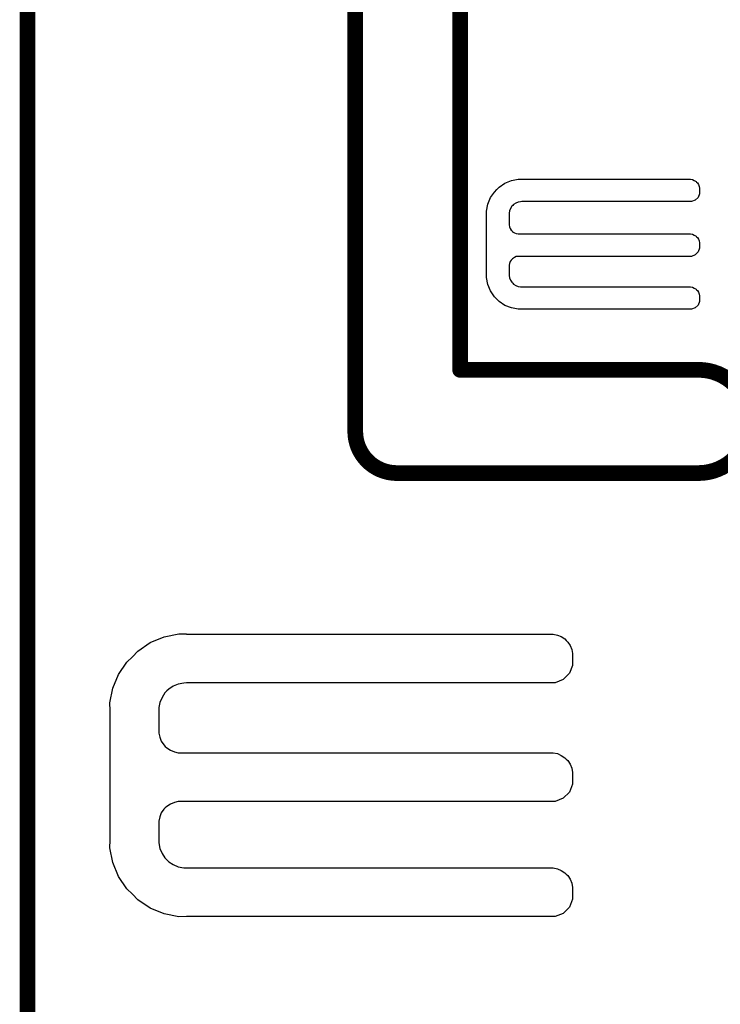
# Model space of a CAD drawing. Extents: x -0.07 to 0.95, y -0.15 to 1.54.
# Tile 17 of 22: x -0.05 to 0.21, y 0.76 to 1.13. Entities that reach past the tile are written whole.
import ezdxf

# ---------------------------------------------------------------- set-up
doc = ezdxf.new("R2010")
doc.units = 0
doc.layers.get('0').update_dxf_attribs({"linetype": 'CONTINUOUS'})
doc.layers.add('gko', color=6, linetype='CONTINUOUS')
doc.layers.add('gto', color=2, linetype='CONTINUOUS')

# ---------------------------------------------------------------- blocks, each defined once
blk = doc.blocks.new('D45')
at = {"const_width": 0.003}
blk.add_lwpolyline([(-0.0015, 0, 1), (0.0015, 0, 1)], format="xyb", close=True, dxfattribs=at)

msp = doc.modelspace()

# ---------------------------------------------------------------- linework, layer by layer
at = {"layer": 'gko', "color": 6, "const_width": 0.006}
for points in [[(0.075, 0.9764), (0.075, 1.54)], [(0.115, 1), (0.115, 1.495)], [(-0.05, -0.15), (-0.05, 1.45)], [(0.115, 1), (0.2059, 1)], [(0.075, 0.9764), (0.075, 0.9764)], [(0.075, 0.9764), (0.075, 0.9764)], [(0.0907, 0.9606), (0.2059, 0.9606)], [(0.2059, 0.9606), (0.2059, 0.9606)], [(0.2059, 0.9606), (0.2059, 0.9606)]]:
    msp.add_lwpolyline(points, dxfattribs=at)
for points in [[(0.2059, 0.9606, 1), (0.2059, 1)], [(0.075, 0.9764, 0.409717), (0.0907, 0.9606)]]:
    msp.add_lwpolyline(points, format="xyb", dxfattribs=at)
at = {"layer": 'gto', "color": 2}
for points in [[(0.1385, 1.0727), (0.1385, 1.0727), (0.1385, 1.0727), (0.2029, 1.0727), (0.2036, 1.0726), (0.2043, 1.0723), (0.205, 1.0719), (0.2052, 1.0716), (0.2052, 1.0716), (0.2052, 1.0716), (0.2055, 1.0713), (0.2059, 1.0707), (0.2062, 1.07), (0.2063, 1.0693), (0.2063, 1.0689), (0.2063, 1.0689), (0.2063, 1.0672), (0.2058, 1.0658), (0.2047, 1.0647), (0.2033, 1.0642), (0.1385, 1.0642), (0.138, 1.0641), (0.1371, 1.064), (0.1362, 1.0636), (0.1354, 1.0631), (0.1351, 1.0627), (0.1347, 1.0624), (0.1342, 1.0616), (0.1338, 1.0607), (0.1337, 1.0598), (0.1337, 1.0593), (0.1337, 1.0557), (0.1337, 1.0553), (0.1338, 1.0546), (0.1341, 1.0539), (0.1345, 1.0533), (0.1348, 1.053), (0.135, 1.0527), (0.1357, 1.0523), (0.1364, 1.052), (0.1371, 1.0519), (0.1375, 1.0519), (0.2025, 1.0519), (0.2029, 1.0519), (0.2036, 1.0517), (0.2043, 1.0514), (0.205, 1.051), (0.2052, 1.0508), (0.2055, 1.0505), (0.2059, 1.0499), (0.2062, 1.0492), (0.2063, 1.0484), (0.2063, 1.0481), (0.2063, 1.0481), (0.2063, 1.0471), (0.2063, 1.0464), (0.2058, 1.045), (0.2047, 1.0439), (0.2033, 1.0433), (0.2025, 1.0433), (0.2025, 1.0433), (0.1375, 1.0433), (0.1371, 1.0433), (0.1364, 1.0432), (0.1357, 1.0429), (0.135, 1.0424), (0.1348, 1.0422), (0.1348, 1.0422), (0.1345, 1.0419), (0.1341, 1.0413), (0.1338, 1.0406), (0.1337, 1.0399), (0.1337, 1.0395), (0.1337, 1.0365), (0.1337, 1.036), (0.1338, 1.0351), (0.1342, 1.0342), (0.1347, 1.0334), (0.1351, 1.0331), (0.1354, 1.0327), (0.1362, 1.0322), (0.1371, 1.0318), (0.138, 1.0317), (0.1385, 1.0317), (0.1385, 1.0317), (0.2025, 1.0317), (0.2029, 1.0317), (0.2036, 1.0315), (0.2043, 1.0312), (0.205, 1.0308), (0.2052, 1.0305), (0.2052, 1.0305), (0.2055, 1.0303), (0.2059, 1.0296), (0.2062, 1.0289), (0.2063, 1.0282), (0.2063, 1.0278), (0.2063, 1.0278), (0.2063, 1.0269), (0.2063, 1.0261), (0.2058, 1.0247), (0.2047, 1.0237), (0.2033, 1.0231), (0.1385, 1.0231), (0.1372, 1.0231), (0.1346, 1.0236), (0.1321, 1.0246), (0.1299, 1.0261), (0.129, 1.027), (0.129, 1.027), (0.1281, 1.0279), (0.1266, 1.0301), (0.1256, 1.0326), (0.1251, 1.0352), (0.1251, 1.0365), (0.1251, 1.0365), (0.1251, 1.0593), (0.1251, 1.0606), (0.1256, 1.0632), (0.1266, 1.0657), (0.1281, 1.0678), (0.129, 1.0688), (0.1299, 1.0697), (0.1321, 1.0712), (0.1346, 1.0722), (0.1372, 1.0727), (0.1385, 1.0727)], [(0.0106, 0.8992), (0.0106, 0.8992), (0.0106, 0.8991), (0.1505, 0.8991), (0.1521, 0.8988), (0.1536, 0.8982), (0.1549, 0.8973), (0.1555, 0.8967), (0.1555, 0.8967), (0.1555, 0.8967), (0.1561, 0.8961), (0.157, 0.8948), (0.1576, 0.8933), (0.1579, 0.8917), (0.1579, 0.8909), (0.1579, 0.8909), (0.1579, 0.8872), (0.1567, 0.8842), (0.1543, 0.8818), (0.1513, 0.8806), (0.0106, 0.8806), (0.0096, 0.8805), (0.0075, 0.8801), (0.0056, 0.8793), (0.0039, 0.8782), (0.0031, 0.8775), (0.0024, 0.8767), (0.0013, 0.875), (0.0005, 0.8731), (0.0001, 0.8711), (0.0001, 0.87), (0.0001, 0.8622), (0.0001, 0.8614), (0.0004, 0.8598), (0.001, 0.8583), (0.002, 0.8569), (0.0025, 0.8563), (0.0031, 0.8558), (0.0045, 0.8549), (0.006, 0.8542), (0.0075, 0.8539), (0.0084, 0.8539), (0.1496, 0.8539), (0.1505, 0.8539), (0.1521, 0.8536), (0.1536, 0.8529), (0.1549, 0.852), (0.1555, 0.8515), (0.1561, 0.8509), (0.157, 0.8495), (0.1576, 0.848), (0.1579, 0.8464), (0.1579, 0.8456), (0.1579, 0.8456), (0.1579, 0.8436), (0.1579, 0.8419), (0.1567, 0.8389), (0.1543, 0.8366), (0.1513, 0.8353), (0.1496, 0.8353), (0.1496, 0.8353), (0.0084, 0.8353), (0.0075, 0.8353), (0.006, 0.8349), (0.0045, 0.8343), (0.0031, 0.8334), (0.0025, 0.8329), (0.0025, 0.8329), (0.002, 0.8323), (0.001, 0.8309), (0.0004, 0.8294), (0.0001, 0.8278), (0.0001, 0.827), (0.0001, 0.8205), (0.0001, 0.8195), (0.0005, 0.8174), (0.0013, 0.8155), (0.0024, 0.8138), (0.0031, 0.813), (0.0039, 0.8123), (0.0056, 0.8112), (0.0075, 0.8104), (0.0096, 0.81), (0.0106, 0.81), (0.0106, 0.81), (0.1496, 0.81), (0.1505, 0.81), (0.1521, 0.8096), (0.1536, 0.809), (0.1549, 0.8081), (0.1555, 0.8075), (0.1555, 0.8075), (0.1561, 0.807), (0.157, 0.8056), (0.1576, 0.8041), (0.1579, 0.8025), (0.1579, 0.8017), (0.1579, 0.8017), (0.1579, 0.7997), (0.1579, 0.798), (0.1567, 0.795), (0.1543, 0.7926), (0.1513, 0.7914), (0.0106, 0.7914), (0.0077, 0.7913), (0.0021, 0.7924), (-0.0032, 0.7946), (-0.008, 0.7978), (-0.01, 0.7999), (-0.01, 0.7999), (-0.0121, 0.8019), (-0.0153, 0.8067), (-0.0175, 0.812), (-0.0186, 0.8176), (-0.0185, 0.8205), (-0.0185, 0.8205), (-0.0185, 0.87), (-0.0186, 0.8729), (-0.0175, 0.8785), (-0.0153, 0.8838), (-0.0121, 0.8885), (-0.01, 0.8905), (-0.01, 0.8905), (-0.008, 0.8926), (-0.0032, 0.8959), (0.0021, 0.8981), (0.0077, 0.8992), (0.0106, 0.8992)]]:
    msp.add_lwpolyline(points, dxfattribs=at)

# ---------------------------------------------------------------- block references
at = {"layer": 'gko'}
for p in [(0.115, 1), (0.115, 1), (0.2059, 1), (0.2059, 1), (0.075, 0.9764), (0.075, 0.9764), (0.075, 0.9764), (0.075, 0.9764), (0.0907, 0.9606), (0.0907, 0.9606), (0.2059, 0.9606), (0.2059, 0.9606), (0.2059, 0.9606), (0.2059, 0.9606)]:
    msp.add_blockref('D45', p, dxfattribs=at)

doc.saveas('drawing.dxf')
